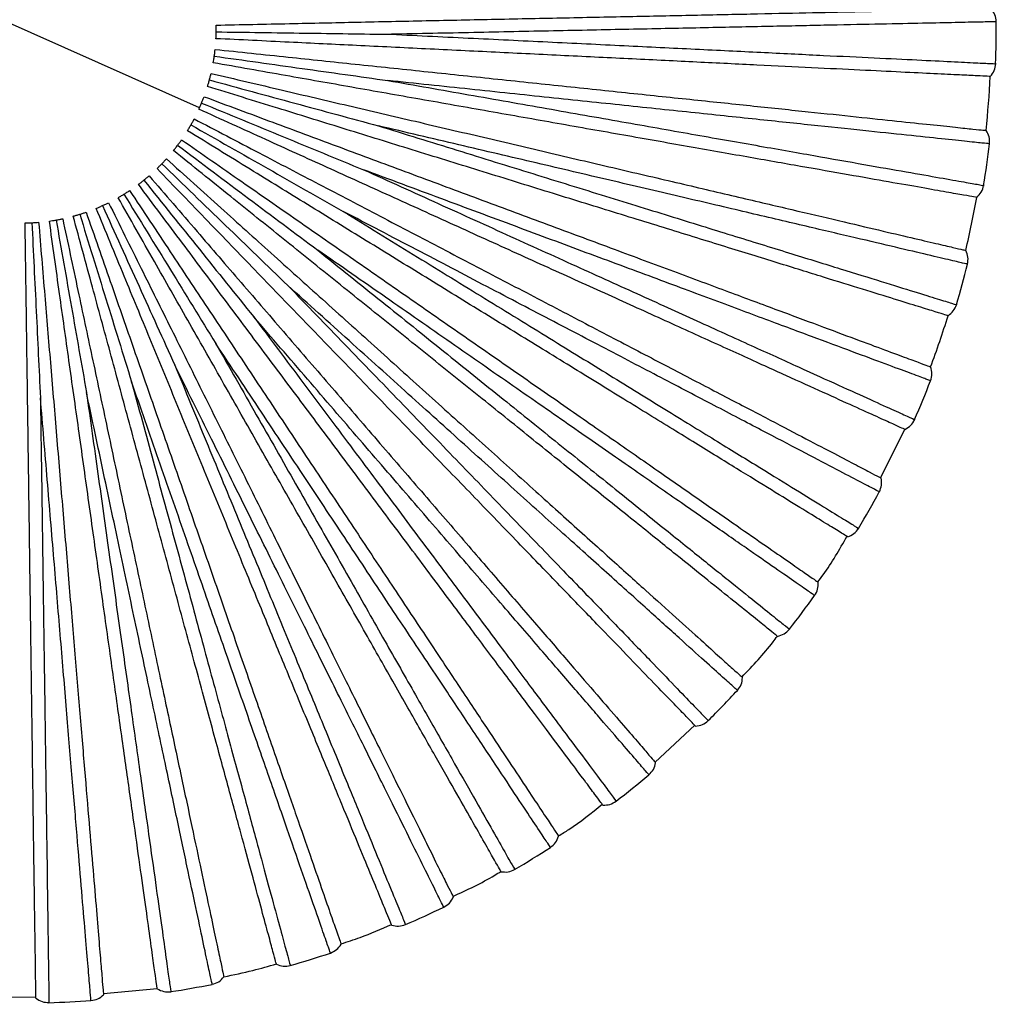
# Paper-space layout '_Superior' of a CAD drawing. Header units: millimetres. Extents: x -509 to 509, y -549 to 547.
# Tile 20 of 33: x -366 to -265, y 158 to 260. Entities that reach past the tile are written whole.
import ezdxf

# ---------------------------------------------------------------- set-up
doc = ezdxf.new("R2010")
doc.units = ezdxf.units.MM

psp = doc.layouts.new('_Superior')

# ---------------------------------------------------------------- linework, layer by layer
at = {"color": 7, "linetype": 'Continuous', "lineweight": 25}
for p, q in [((-347.84, 250.65), (-384.38, 266.92)), ((-277.56, 212.49), (-275.06, 217.48)), ((-300.81, 183.13), (-296.72, 186.94)), ((-357.75, 159.25), (-352.19, 159.78)), ((-370.29, 158.94), (-364.71, 158.9))]:
    psp.add_line(p, q, dxfattribs=at)
for radius, start, end in [(100.5, 357.964, 0.4366), (100, 354.0003, 357.1998), (100.5, 350.7638, 353.2368), (100, 346.8006, 349.9995), (100.5, 343.5635, 346.037), (100, 339.6007, 342.7994), (100.5, 336.3633, 338.8369), (100.5, 329.1631, 331.6368), (100.5, 321.963, 324.4367), (100.5, 314.7631, 317.2364), (100.5, 307.5632, 310.0362), (100.5, 300.3635, 302.836), (100.5, 293.163, 295.6366), (100.5, 285.9644, 288.4356), (100.5, 278.7644, 281.2357), (100.5, 271.5644, 274.0359)]:
    psp.add_arc((-366.11, 258.78), radius, start, end, dxfattribs=at)
for points, knots in [([(-346.11, 259.2), (-343.59, 259.25), (-338.74, 259.35), (-331.49, 259.51), (-324.36, 259.66), (-317.15, 259.81), (-309.99, 259.96), (-303.01, 260.1), (-296.34, 260.24), (-290.13, 260.37), (-284.48, 260.49), (-279.5, 260.6), (-275.27, 260.68), (-271.84, 260.76), (-269.21, 260.81), (-267.41, 260.85), (-266.32, 260.87), (-266.19, 260.87), (-266.13, 260.88)], [0, 0, 0, 0, 0.062456, 0.119828, 0.179243, 0.240502, 0.303357, 0.367511, 0.432626, 0.498331, 0.564234, 0.629934, 0.695041, 0.759182, 0.822021, 0.88326, 0.942652, 1, 1, 1, 1]), ([(-346.11, 258.5), (-346.11, 258.63), (-346.11, 258.88), (-346.11, 259.09), (-346.11, 259.2)], [0, 0, 0, 0, 0.499702, 1, 1, 1, 1]), ([(-265.61, 259.55), (-265.71, 259.54), (-265.91, 259.54), (-267.51, 259.51), (-270.05, 259.45), (-273.56, 259.38), (-277.99, 259.29), (-283.26, 259.18), (-289.32, 259.05), (-296.07, 258.91), (-303.41, 258.76), (-311.26, 258.6), (-319.48, 258.43), (-325.18, 258.31), (-328.02, 258.25)], [0, 0, 0, 0, 0.083445, 0.167006, 0.250708, 0.333669, 0.41686, 0.500454, 0.583374, 0.666709, 0.750181, 0.833089, 0.916578, 1, 1, 1, 1]), ([(-346.13, 257.8), (-346.13, 257.91), (-346.12, 258.12), (-346.11, 258.38), (-346.11, 258.5)], [0, 0, 0, 0, 0.50044, 1, 1, 1, 1]), ([(-346.11, 258.5), (-343.06, 258.46), (-337.01, 258.38), (-331, 258.29), (-328.02, 258.25)], [0, 0, 0, 0, 0.504814, 1, 1, 1, 1]), ([(-328.02, 258.25), (-325.19, 258.11), (-319.52, 257.84), (-311.31, 257.44), (-303.48, 257.06), (-296.13, 256.7), (-289.39, 256.37), (-283.34, 256.07), (-278.06, 255.82), (-273.63, 255.6), (-270.13, 255.43), (-267.56, 255.3), (-266.1, 255.23), (-265.5, 255.2), (-265.67, 255.21), (-265.67, 255.21)], [0, 0, 0, 0, 0.083093, 0.166108, 0.249783, 0.332788, 0.415895, 0.499542, 0.582487, 0.665718, 0.749281, 0.832195, 0.915582, 0.999532, 1, 1, 1, 1]), ([(-266.23, 253.9), (-266.29, 253.9), (-266.42, 253.91), (-267.51, 253.96), (-269.31, 254.05), (-271.93, 254.18), (-275.36, 254.34), (-279.58, 254.55), (-284.56, 254.79), (-290.2, 255.07), (-296.41, 255.37), (-303.07, 255.7), (-310.05, 256.04), (-317.2, 256.39), (-324.4, 256.74), (-331.52, 257.09), (-338.77, 257.44), (-343.61, 257.68), (-346.13, 257.8)], [0, 0, 0, 0, 0.057348, 0.11674, 0.177979, 0.240818, 0.304959, 0.370066, 0.435766, 0.501669, 0.567374, 0.632489, 0.696643, 0.759498, 0.820757, 0.880172, 0.937544, 1, 1, 1, 1]), ([(-346.3, 256), (-346.28, 256.12), (-346.25, 256.37), (-346.23, 256.58), (-346.22, 256.69)], [0, 0, 0, 0, 0.4997022, 1, 1, 1, 1]), ([(-346.22, 256.69), (-343.7, 256.43), (-338.89, 255.92), (-331.67, 255.16), (-324.58, 254.42), (-317.41, 253.66), (-310.29, 252.91), (-303.34, 252.18), (-296.71, 251.49), (-290.52, 250.84), (-284.91, 250.25), (-279.95, 249.73), (-275.75, 249.28), (-272.33, 248.93), (-269.72, 248.65), (-267.93, 248.46), (-266.85, 248.35), (-266.72, 248.34), (-266.65, 248.33)], [0, 0, 0, 0, 0.062456, 0.1198283, 0.1792427, 0.2405016, 0.3033566, 0.3675111, 0.4326265, 0.4983314, 0.5642338, 0.6299342, 0.6950407, 0.7591822, 0.8220206, 0.8832598, 0.9426519, 1, 1, 1, 1]), ([(-346.41, 255.31), (-346.39, 255.41), (-346.36, 255.62), (-346.32, 255.87), (-346.3, 256)], [0, 0, 0, 0, 0.50044, 1, 1, 1, 1]), ([(-267.63, 241.42), (-267.69, 241.43), (-267.82, 241.45), (-268.89, 241.64), (-270.67, 241.95), (-273.25, 242.41), (-276.63, 243), (-280.8, 243.74), (-285.7, 244.6), (-291.26, 245.58), (-297.39, 246.66), (-303.95, 247.82), (-310.83, 249.03), (-317.88, 250.28), (-324.98, 251.53), (-332.01, 252.77), (-339.15, 254.03), (-343.92, 254.87), (-346.41, 255.31)], [0, 0, 0, 0, 0.0573481, 0.1167402, 0.1779794, 0.2408178, 0.3049593, 0.3700658, 0.4357662, 0.5016686, 0.5673735, 0.6324889, 0.6966434, 0.7594984, 0.8207573, 0.8801717, 0.937544, 1, 1, 1, 1]), ([(-346.3, 256), (-343.28, 255.57), (-337.29, 254.73), (-331.34, 253.9), (-328.39, 253.48)], [0, 0, 0, 0, 0.504814, 1, 1, 1, 1]), ([(-346.81, 253.54), (-346.77, 253.66), (-346.71, 253.9), (-346.66, 254.11), (-346.63, 254.21)], [0, 0, 0, 0, 0.499702, 1, 1, 1, 1]), ([(-346.63, 254.21), (-344.18, 253.64), (-339.46, 252.53), (-332.4, 250.87), (-325.45, 249.25), (-318.43, 247.6), (-311.46, 245.96), (-304.66, 244.37), (-298.17, 242.85), (-292.12, 241.43), (-286.62, 240.14), (-281.77, 239), (-277.65, 238.03), (-274.31, 237.25), (-271.75, 236.65), (-270, 236.24), (-268.94, 235.99), (-268.81, 235.96), (-268.75, 235.95)], [0, 0, 0, 0, 0.062456, 0.1198283, 0.1792427, 0.2405016, 0.3033566, 0.3675111, 0.4326265, 0.4983314, 0.5642338, 0.6299342, 0.6950407, 0.7591822, 0.8220206, 0.8832598, 0.9426519, 1, 1, 1, 1]), ([(-347, 252.87), (-346.97, 252.97), (-346.91, 253.17), (-346.84, 253.42), (-346.81, 253.54)], [0, 0, 0, 0, 0.50044, 1, 1, 1, 1]), ([(-346.81, 253.54), (-343.86, 252.74), (-338.03, 251.15), (-332.23, 249.58), (-329.35, 248.8)], [0, 0, 0, 0, 0.504814, 1, 1, 1, 1]), ([(-328.39, 253.48), (-325.6, 252.99), (-320.01, 252.01), (-311.91, 250.58), (-304.19, 249.22), (-296.95, 247.94), (-290.3, 246.77), (-284.33, 245.72), (-279.13, 244.8), (-274.76, 244.03), (-271.31, 243.43), (-268.77, 242.98), (-267.34, 242.73), (-266.74, 242.62), (-266.91, 242.65), (-266.91, 242.65)], [0, 0, 0, 0, 0.0830931, 0.1661075, 0.249783, 0.3327881, 0.4158953, 0.4995418, 0.5824873, 0.6657176, 0.7492813, 0.8321946, 0.9155823, 0.9995321, 1, 1, 1, 1]), ([(-266.31, 246.95), (-266.41, 246.96), (-266.6, 246.98), (-268.2, 247.14), (-270.72, 247.41), (-274.22, 247.78), (-278.62, 248.24), (-283.87, 248.79), (-289.89, 249.43), (-296.6, 250.13), (-303.91, 250.9), (-311.71, 251.72), (-319.89, 252.58), (-325.56, 253.18), (-328.39, 253.48)], [0, 0, 0, 0, 0.0834447, 0.1670064, 0.2507083, 0.3336692, 0.4168604, 0.5004543, 0.5833742, 0.6667087, 0.7501813, 0.8330888, 0.9165781, 1, 1, 1, 1]), ([(-270.58, 229.21), (-270.64, 229.23), (-270.77, 229.27), (-271.8, 229.59), (-273.53, 230.12), (-276.03, 230.9), (-279.31, 231.91), (-283.35, 233.16), (-288.11, 234.64), (-293.51, 236.31), (-299.45, 238.15), (-305.82, 240.12), (-312.49, 242.18), (-319.33, 244.3), (-326.22, 246.43), (-333.03, 248.54), (-339.96, 250.69), (-344.59, 252.12), (-347, 252.87)], [0, 0, 0, 0, 0.057348, 0.11674, 0.177979, 0.240818, 0.304959, 0.370066, 0.435766, 0.501669, 0.567374, 0.632489, 0.696643, 0.759498, 0.820757, 0.880172, 0.937544, 1, 1, 1, 1]), ([(-347.89, 250.52), (-347.85, 250.62), (-347.76, 250.81), (-347.66, 251.04), (-347.62, 251.16)], [0, 0, 0, 0, 0.50044, 1, 1, 1, 1]), ([(-347.62, 251.16), (-347.57, 251.28), (-347.47, 251.51), (-347.4, 251.71), (-347.36, 251.81)], [0, 0, 0, 0, 0.499702, 1, 1, 1, 1]), ([(-347.62, 251.16), (-344.79, 250), (-339.21, 247.69), (-333.65, 245.4), (-330.89, 244.27)], [0, 0, 0, 0, 0.504814, 1, 1, 1, 1]), ([(-347.36, 251.81), (-344.99, 250.93), (-340.45, 249.24), (-333.65, 246.71), (-326.97, 244.23), (-320.21, 241.71), (-313.5, 239.22), (-306.95, 236.78), (-300.7, 234.46), (-294.87, 232.29), (-289.58, 230.32), (-284.91, 228.59), (-280.95, 227.11), (-277.73, 225.91), (-275.27, 225), (-273.58, 224.37), (-272.56, 223.99), (-272.44, 223.95), (-272.38, 223.92)], [0, 0, 0, 0, 0.062456, 0.1198283, 0.1792427, 0.2405016, 0.3033566, 0.3675111, 0.4326265, 0.4983314, 0.5642338, 0.6299342, 0.6950407, 0.7591822, 0.8220206, 0.8832598, 0.9426519, 1, 1, 1, 1]), ([(-275.04, 217.47), (-275.1, 217.5), (-275.22, 217.55), (-276.21, 218), (-277.85, 218.75), (-280.24, 219.83), (-283.36, 221.25), (-287.22, 222.99), (-291.75, 225.05), (-296.9, 227.39), (-302.56, 229.96), (-308.63, 232.71), (-314.99, 235.59), (-321.51, 238.55), (-328.08, 241.53), (-334.58, 244.48), (-341.18, 247.47), (-345.59, 249.48), (-347.89, 250.52)], [0, 0, 0, 0, 0.0573481, 0.1167402, 0.1779794, 0.2408178, 0.3049593, 0.3700658, 0.4357662, 0.5016686, 0.5673735, 0.6324889, 0.6966434, 0.7594984, 0.8207573, 0.8801717, 0.937544, 1, 1, 1, 1]), ([(-348.72, 248.9), (-348.65, 249.01), (-348.53, 249.23), (-348.43, 249.42), (-348.38, 249.52)], [0, 0, 0, 0, 0.4997022, 1, 1, 1, 1]), ([(-348.38, 249.52), (-346.14, 248.35), (-341.85, 246.1), (-335.42, 242.74), (-329.1, 239.43), (-322.71, 236.09), (-316.37, 232.78), (-310.18, 229.54), (-304.27, 226.45), (-298.76, 223.57), (-293.75, 220.95), (-289.34, 218.65), (-285.59, 216.69), (-282.55, 215.1), (-280.22, 213.88), (-278.62, 213.05), (-277.66, 212.54), (-277.54, 212.48), (-277.49, 212.45)], [0, 0, 0, 0, 0.062456, 0.1198283, 0.1792427, 0.2405016, 0.3033566, 0.3675111, 0.4326265, 0.4983314, 0.5642338, 0.6299342, 0.6950407, 0.7591822, 0.8220206, 0.8832598, 0.9426519, 1, 1, 1, 1]), ([(-349.07, 248.3), (-349.02, 248.39), (-348.91, 248.57), (-348.78, 248.79), (-348.72, 248.9)], [0, 0, 0, 0, 0.50044, 1, 1, 1, 1]), ([(-280.93, 206.38), (-280.99, 206.42), (-281.1, 206.49), (-282.03, 207.05), (-283.56, 208), (-285.8, 209.37), (-288.72, 211.17), (-292.32, 213.39), (-296.56, 216), (-301.38, 218.96), (-306.67, 222.22), (-312.35, 225.71), (-318.3, 229.37), (-324.4, 233.12), (-330.54, 236.9), (-336.62, 240.64), (-342.79, 244.44), (-346.92, 246.98), (-349.07, 248.3)], [0, 0, 0, 0, 0.057348, 0.11674, 0.177979, 0.240818, 0.304959, 0.370066, 0.435766, 0.501669, 0.567374, 0.632489, 0.696643, 0.759498, 0.820757, 0.880172, 0.937544, 1, 1, 1, 1]), ([(-348.72, 248.9), (-346.06, 247.4), (-340.81, 244.41), (-335.58, 241.44), (-332.99, 239.97)], [0, 0, 0, 0, 0.504814, 1, 1, 1, 1]), ([(-329.35, 248.8), (-326.64, 247.96), (-321.22, 246.28), (-313.37, 243.85), (-305.87, 241.53), (-298.85, 239.36), (-292.4, 237.36), (-286.61, 235.57), (-281.56, 234.01), (-277.33, 232.7), (-273.98, 231.67), (-271.52, 230.9), (-270.13, 230.47), (-269.55, 230.29), (-269.72, 230.35), (-269.72, 230.35)], [0, 0, 0, 0, 0.083093, 0.166108, 0.249783, 0.332788, 0.415895, 0.499542, 0.582487, 0.665718, 0.749281, 0.832195, 0.915582, 0.999532, 1, 1, 1, 1]), ([(-268.58, 234.53), (-268.67, 234.55), (-268.87, 234.6), (-270.43, 234.96), (-272.9, 235.54), (-276.32, 236.35), (-280.63, 237.36), (-285.77, 238.56), (-291.66, 239.95), (-298.23, 241.49), (-305.39, 243.17), (-313.03, 244.96), (-321.03, 246.84), (-326.58, 248.14), (-329.35, 248.8)], [0, 0, 0, 0, 0.083445, 0.167006, 0.250708, 0.333669, 0.41686, 0.500454, 0.583374, 0.666709, 0.750181, 0.833089, 0.916578, 1, 1, 1, 1]), ([(-350.09, 246.8), (-350.02, 246.9), (-349.87, 247.11), (-349.74, 247.28), (-349.68, 247.37)], [0, 0, 0, 0, 0.499702, 1, 1, 1, 1]), ([(-349.68, 247.37), (-347.61, 245.93), (-343.63, 243.16), (-337.68, 239.02), (-331.82, 234.95), (-325.9, 230.83), (-320.02, 226.75), (-314.28, 222.76), (-308.81, 218.96), (-303.7, 215.41), (-299.06, 212.18), (-294.97, 209.34), (-291.5, 206.93), (-288.68, 204.97), (-286.53, 203.47), (-285.04, 202.44), (-284.15, 201.82), (-284.04, 201.75), (-283.99, 201.71)], [0, 0, 0, 0, 0.062456, 0.119828, 0.179243, 0.240502, 0.303357, 0.367511, 0.432626, 0.498331, 0.564234, 0.629934, 0.695041, 0.759182, 0.822021, 0.88326, 0.942652, 1, 1, 1, 1]), ([(-350.52, 246.25), (-350.45, 246.33), (-350.32, 246.5), (-350.17, 246.7), (-350.09, 246.8)], [0, 0, 0, 0, 0.50044, 1, 1, 1, 1]), ([(-288.17, 196.12), (-288.22, 196.16), (-288.33, 196.24), (-289.17, 196.92), (-290.58, 198.05), (-292.62, 199.7), (-295.3, 201.85), (-298.59, 204.5), (-302.47, 207.62), (-306.88, 211.16), (-311.73, 215.06), (-316.92, 219.24), (-322.36, 223.61), (-327.94, 228.1), (-333.56, 232.61), (-339.12, 237.09), (-344.77, 241.63), (-348.55, 244.67), (-350.52, 246.25)], [0, 0, 0, 0, 0.0573481, 0.1167402, 0.1779794, 0.2408178, 0.3049593, 0.3700658, 0.4357662, 0.5016686, 0.5673735, 0.6324889, 0.6966434, 0.7594984, 0.8207573, 0.8801717, 0.937544, 1, 1, 1, 1]), ([(-350.09, 246.8), (-347.65, 244.97), (-342.81, 241.35), (-337.99, 237.75), (-335.61, 235.97)], [0, 0, 0, 0, 0.504814, 1, 1, 1, 1]), ([(-352.21, 244.39), (-352.14, 244.47), (-351.99, 244.62), (-351.81, 244.8), (-351.72, 244.89)], [0, 0, 0, 0, 0.50044, 1, 1, 1, 1]), ([(-351.72, 244.89), (-351.63, 244.98), (-351.46, 245.16), (-351.32, 245.32), (-351.24, 245.4)], [0, 0, 0, 0, 0.499702, 1, 1, 1, 1]), ([(-351.72, 244.89), (-349.53, 242.77), (-345.18, 238.57), (-340.85, 234.39), (-338.71, 232.32)], [0, 0, 0, 0, 0.504814, 1, 1, 1, 1]), ([(-351.24, 245.4), (-349.37, 243.71), (-345.77, 240.47), (-340.38, 235.61), (-335.07, 230.84), (-329.72, 226.02), (-324.4, 221.22), (-319.21, 216.55), (-314.25, 212.09), (-309.63, 207.93), (-305.43, 204.15), (-301.73, 200.82), (-298.59, 197.99), (-296.03, 195.69), (-294.09, 193.93), (-292.75, 192.73), (-291.94, 192), (-291.84, 191.91), (-291.79, 191.87)], [0, 0, 0, 0, 0.062456, 0.119828, 0.179243, 0.240502, 0.303357, 0.367511, 0.432626, 0.498331, 0.564234, 0.629934, 0.695041, 0.759182, 0.822021, 0.88326, 0.942652, 1, 1, 1, 1]), ([(-296.64, 186.85), (-296.69, 186.89), (-296.78, 186.99), (-297.53, 187.77), (-298.78, 189.07), (-300.61, 190.95), (-302.99, 193.42), (-305.93, 196.47), (-309.39, 200.05), (-313.31, 204.11), (-317.63, 208.59), (-322.27, 213.38), (-327.12, 218.41), (-332.09, 223.56), (-337.1, 228.74), (-342.05, 233.87), (-347.09, 239.09), (-350.46, 242.58), (-352.21, 244.39)], [0, 0, 0, 0, 0.057348, 0.11674, 0.177979, 0.240818, 0.304959, 0.370066, 0.435766, 0.501669, 0.567374, 0.632489, 0.696643, 0.759498, 0.820757, 0.880172, 0.937544, 1, 1, 1, 1]), ([(-330.89, 244.27), (-328.31, 243.1), (-323.14, 240.76), (-315.65, 237.36), (-308.51, 234.12), (-301.81, 231.09), (-295.66, 228.3), (-290.15, 225.79), (-285.33, 223.61), (-281.3, 221.78), (-278.1, 220.33), (-275.76, 219.27), (-274.43, 218.67), (-273.88, 218.42), (-274.04, 218.49), (-274.04, 218.49)], [0, 0, 0, 0, 0.083093, 0.166108, 0.249783, 0.332788, 0.415895, 0.499542, 0.582487, 0.665718, 0.749281, 0.832195, 0.915582, 0.999532, 1, 1, 1, 1]), ([(-272.39, 222.5), (-272.48, 222.53), (-272.66, 222.6), (-274.17, 223.16), (-276.55, 224.04), (-279.84, 225.27), (-283.99, 226.81), (-288.93, 228.65), (-294.61, 230.77), (-300.94, 233.12), (-307.82, 235.68), (-315.18, 238.42), (-322.88, 241.28), (-328.22, 243.27), (-330.89, 244.27)], [0, 0, 0, 0, 0.083445, 0.167006, 0.250708, 0.333669, 0.41686, 0.500454, 0.583374, 0.666709, 0.750181, 0.833089, 0.916578, 1, 1, 1, 1]), ([(-354.13, 242.77), (-354.04, 242.83), (-353.87, 242.96), (-353.67, 243.12), (-353.57, 243.19)], [0, 0, 0, 0, 0.50044, 1, 1, 1, 1]), ([(-353.57, 243.19), (-353.48, 243.27), (-353.28, 243.43), (-353.12, 243.57), (-353.04, 243.64)], [0, 0, 0, 0, 0.499702, 1, 1, 1, 1]), ([(-353.57, 243.19), (-351.66, 240.82), (-347.88, 236.11), (-344.11, 231.42), (-342.24, 229.1)], [0, 0, 0, 0, 0.504814, 1, 1, 1, 1]), ([(-353.04, 243.64), (-351.39, 241.73), (-348.22, 238.06), (-343.48, 232.57), (-338.82, 227.17), (-334.11, 221.71), (-329.43, 216.29), (-324.87, 211.01), (-320.51, 205.96), (-316.45, 201.25), (-312.76, 196.97), (-309.5, 193.2), (-306.74, 190), (-304.49, 187.4), (-302.78, 185.42), (-301.6, 184.05), (-300.89, 183.23), (-300.81, 183.13), (-300.76, 183.08)], [0, 0, 0, 0, 0.062456, 0.119828, 0.179243, 0.240502, 0.303357, 0.367511, 0.432626, 0.498331, 0.564234, 0.629934, 0.695041, 0.759182, 0.822021, 0.88326, 0.942652, 1, 1, 1, 1]), ([(-355.63, 241.75), (-355.52, 241.81), (-355.3, 241.95), (-355.13, 242.06), (-355.04, 242.12)], [0, 0, 0, 0, 0.499702, 1, 1, 1, 1]), ([(-355.04, 242.12), (-353.64, 240.02), (-350.96, 235.98), (-346.95, 229.94), (-343, 224), (-339.01, 218), (-335.05, 212.03), (-331.18, 206.21), (-327.49, 200.66), (-324.05, 195.48), (-320.92, 190.77), (-318.17, 186.63), (-315.83, 183.1), (-313.93, 180.24), (-312.48, 178.06), (-311.48, 176.56), (-310.88, 175.65), (-310.8, 175.54), (-310.77, 175.49)], [0, 0, 0, 0, 0.062456, 0.119828, 0.179243, 0.240502, 0.303357, 0.367511, 0.432626, 0.498331, 0.564234, 0.629934, 0.695041, 0.759182, 0.822021, 0.88326, 0.942652, 1, 1, 1, 1]), ([(-306.2, 178.71), (-306.24, 178.76), (-306.32, 178.86), (-306.97, 179.74), (-308.05, 181.18), (-309.62, 183.28), (-311.68, 186.03), (-314.21, 189.42), (-317.2, 193.4), (-320.58, 197.93), (-324.31, 202.91), (-328.3, 208.25), (-332.48, 213.84), (-336.77, 219.57), (-341.09, 225.34), (-345.37, 231.06), (-349.71, 236.86), (-352.61, 240.74), (-354.13, 242.77)], [0, 0, 0, 0, 0.057348, 0.11674, 0.177979, 0.240818, 0.304959, 0.370066, 0.435766, 0.501669, 0.567374, 0.632489, 0.696643, 0.759498, 0.820757, 0.880172, 0.937544, 1, 1, 1, 1]), ([(-357.84, 240.57), (-357.73, 240.62), (-357.5, 240.73), (-357.31, 240.82), (-357.21, 240.87)], [0, 0, 0, 0, 0.499702, 1, 1, 1, 1]), ([(-357.21, 240.87), (-356.09, 238.6), (-353.94, 234.26), (-350.71, 227.77), (-347.54, 221.38), (-344.33, 214.92), (-341.15, 208.51), (-338.05, 202.25), (-335.08, 196.28), (-332.32, 190.71), (-329.8, 185.65), (-327.59, 181.19), (-325.71, 177.4), (-324.18, 174.32), (-323.02, 171.97), (-322.21, 170.36), (-321.73, 169.39), (-321.67, 169.27), (-321.64, 169.21)], [0, 0, 0, 0, 0.062456, 0.119828, 0.179243, 0.240502, 0.303357, 0.367511, 0.432626, 0.498331, 0.564234, 0.629934, 0.695041, 0.759182, 0.822021, 0.88326, 0.942652, 1, 1, 1, 1]), ([(-356.23, 241.39), (-356.14, 241.44), (-355.95, 241.55), (-355.73, 241.68), (-355.63, 241.75)], [0, 0, 0, 0, 0.50044, 1, 1, 1, 1]), ([(-316.71, 171.83), (-316.74, 171.89), (-316.81, 172), (-317.35, 172.95), (-318.24, 174.52), (-319.53, 176.8), (-321.23, 179.78), (-323.32, 183.46), (-325.78, 187.79), (-328.57, 192.7), (-331.64, 198.11), (-334.93, 203.91), (-338.38, 209.98), (-341.92, 216.2), (-345.48, 222.47), (-349, 228.68), (-352.59, 234.98), (-354.98, 239.2), (-356.23, 241.39)], [0, 0, 0, 0, 0.057348, 0.11674, 0.177979, 0.240818, 0.304959, 0.370066, 0.435766, 0.501669, 0.567374, 0.632489, 0.696643, 0.759498, 0.820757, 0.880172, 0.937544, 1, 1, 1, 1]), ([(-355.63, 241.75), (-354.03, 239.15), (-350.86, 234), (-347.71, 228.88), (-346.15, 226.34)], [0, 0, 0, 0, 0.504814, 1, 1, 1, 1]), ([(-360.19, 239.68), (-360.07, 239.71), (-359.83, 239.79), (-359.63, 239.86), (-359.53, 239.89)], [0, 0, 0, 0, 0.499702, 1, 1, 1, 1]), ([(-359.53, 239.89), (-358.7, 237.51), (-357.1, 232.93), (-354.72, 226.08), (-352.37, 219.35), (-350, 212.54), (-347.65, 205.77), (-345.35, 199.18), (-343.16, 192.88), (-341.11, 187.01), (-339.26, 181.67), (-337.62, 176.97), (-336.23, 172.98), (-335.1, 169.73), (-334.24, 167.26), (-333.64, 165.55), (-333.28, 164.53), (-333.24, 164.4), (-333.22, 164.34)], [0, 0, 0, 0, 0.062456, 0.119828, 0.179243, 0.240502, 0.303357, 0.367511, 0.432626, 0.498331, 0.564234, 0.629934, 0.695041, 0.759182, 0.822021, 0.88326, 0.942652, 1, 1, 1, 1]), ([(-358.49, 240.29), (-358.39, 240.33), (-358.19, 240.41), (-357.96, 240.52), (-357.84, 240.57)], [0, 0, 0, 0, 0.50044, 1, 1, 1, 1]), ([(-328, 166.33), (-328.02, 166.39), (-328.07, 166.51), (-328.49, 167.51), (-329.18, 169.18), (-330.18, 171.6), (-331.48, 174.78), (-333.1, 178.69), (-334.99, 183.29), (-337.15, 188.52), (-339.52, 194.27), (-342.06, 200.43), (-344.72, 206.89), (-347.45, 213.51), (-350.19, 220.17), (-352.91, 226.77), (-355.68, 233.47), (-357.52, 237.96), (-358.49, 240.29)], [0, 0, 0, 0, 0.0573481, 0.1167402, 0.1779794, 0.2408178, 0.3049593, 0.3700658, 0.4357662, 0.5016686, 0.5673735, 0.6324889, 0.6966434, 0.7594984, 0.8207573, 0.8801717, 0.937544, 1, 1, 1, 1]), ([(-357.84, 240.57), (-356.58, 237.79), (-354.09, 232.29), (-351.6, 226.81), (-350.37, 224.1)], [0, 0, 0, 0, 0.504814, 1, 1, 1, 1]), ([(-332.99, 239.97), (-330.57, 238.48), (-325.74, 235.51), (-318.74, 231.21), (-312.05, 227.1), (-305.79, 223.25), (-300.04, 219.71), (-294.88, 216.53), (-290.38, 213.77), (-286.6, 211.44), (-283.62, 209.61), (-281.42, 208.25), (-280.18, 207.49), (-279.67, 207.18), (-279.82, 207.27), (-279.82, 207.27)], [0, 0, 0, 0, 0.083093, 0.166108, 0.249783, 0.332788, 0.415895, 0.499542, 0.582487, 0.665718, 0.749281, 0.832195, 0.915582, 0.999532, 1, 1, 1, 1]), ([(-277.67, 211.04), (-277.76, 211.08), (-277.94, 211.17), (-279.36, 211.92), (-281.61, 213.09), (-284.72, 214.72), (-288.64, 216.77), (-293.32, 219.22), (-298.69, 222.03), (-304.67, 225.15), (-311.18, 228.56), (-318.13, 232.19), (-325.42, 236.01), (-330.47, 238.65), (-332.99, 239.97)], [0, 0, 0, 0, 0.083445, 0.167006, 0.250708, 0.333669, 0.41686, 0.500454, 0.583374, 0.666709, 0.750181, 0.833089, 0.916578, 1, 1, 1, 1]), ([(-365.83, 238.78), (-365.72, 238.78), (-365.51, 238.79), (-365.26, 238.8), (-365.13, 238.81)], [0, 0, 0, 0, 0.50044, 1, 1, 1, 1]), ([(-364.71, 158.79), (-364.71, 158.86), (-364.71, 158.99), (-364.73, 160.07), (-364.75, 161.88), (-364.79, 164.5), (-364.84, 167.93), (-364.9, 172.16), (-364.97, 177.14), (-365.05, 182.79), (-365.13, 189.01), (-365.23, 195.68), (-365.32, 202.66), (-365.42, 209.82), (-365.52, 217.03), (-365.62, 224.16), (-365.72, 231.41), (-365.79, 236.26), (-365.83, 238.78)], [0, 0, 0, 0, 0.0573481, 0.1167402, 0.1779794, 0.2408178, 0.3049593, 0.3700658, 0.4357662, 0.5016686, 0.5673735, 0.6324889, 0.6966434, 0.7594984, 0.8207573, 0.8801717, 0.937544, 1, 1, 1, 1]), ([(-365.13, 238.81), (-365, 238.81), (-364.75, 238.83), (-364.54, 238.84), (-364.43, 238.85)], [0, 0, 0, 0, 0.499702, 1, 1, 1, 1]), ([(-365.13, 238.81), (-364.98, 235.76), (-364.68, 229.72), (-364.39, 223.71), (-364.25, 220.74)], [0, 0, 0, 0, 0.504814, 1, 1, 1, 1]), ([(-364.43, 238.85), (-364.22, 236.33), (-363.82, 231.51), (-363.21, 224.28), (-362.61, 217.17), (-362.01, 209.99), (-361.41, 202.85), (-360.83, 195.89), (-360.27, 189.25), (-359.75, 183.05), (-359.27, 177.42), (-358.86, 172.46), (-358.5, 168.24), (-358.22, 164.82), (-358, 162.21), (-357.85, 160.41), (-357.76, 159.33), (-357.74, 159.2), (-357.74, 159.13)], [0, 0, 0, 0, 0.062456, 0.1198283, 0.1792427, 0.2405016, 0.3033566, 0.3675111, 0.4326265, 0.4983314, 0.5642338, 0.6299342, 0.6950407, 0.7591822, 0.8220206, 0.8832598, 0.9426519, 1, 1, 1, 1]), ([(-363.32, 238.98), (-363.22, 238.99), (-363.01, 239.02), (-362.76, 239.06), (-362.63, 239.08)], [0, 0, 0, 0, 0.50044, 1, 1, 1, 1]), ([(-352.19, 159.75), (-352.2, 159.82), (-352.22, 159.95), (-352.37, 161.02), (-352.62, 162.81), (-352.98, 165.41), (-353.46, 168.81), (-354.05, 173), (-354.74, 177.93), (-355.53, 183.52), (-356.4, 189.68), (-357.32, 196.28), (-358.3, 203.2), (-359.29, 210.29), (-360.29, 217.43), (-361.29, 224.49), (-362.3, 231.68), (-362.97, 236.47), (-363.32, 238.98)], [0, 0, 0, 0, 0.0573481, 0.1167402, 0.1779794, 0.2408178, 0.3049593, 0.3700658, 0.4357662, 0.5016686, 0.5673735, 0.6324889, 0.6966434, 0.7594984, 0.8207573, 0.8801717, 0.937544, 1, 1, 1, 1]), ([(-362.63, 239.08), (-362.51, 239.11), (-362.26, 239.15), (-362.05, 239.2), (-361.95, 239.22)], [0, 0, 0, 0, 0.499702, 1, 1, 1, 1]), ([(-362.63, 239.08), (-362.1, 236.08), (-361.05, 230.13), (-360.01, 224.21), (-359.49, 221.27)], [0, 0, 0, 0, 0.504814, 1, 1, 1, 1]), ([(-361.95, 239.22), (-361.42, 236.75), (-360.42, 232.01), (-358.91, 224.91), (-357.42, 217.93), (-355.93, 210.88), (-354.44, 203.88), (-352.99, 197.05), (-351.6, 190.53), (-350.31, 184.44), (-349.13, 178.92), (-348.1, 174.05), (-347.22, 169.91), (-346.5, 166.55), (-345.96, 163.99), (-345.58, 162.22), (-345.36, 161.16), (-345.33, 161.03), (-345.32, 160.97)], [0, 0, 0, 0, 0.062456, 0.119828, 0.179243, 0.240502, 0.303357, 0.367511, 0.432626, 0.498331, 0.564234, 0.629934, 0.695041, 0.759182, 0.822021, 0.88326, 0.942652, 1, 1, 1, 1]), ([(-360.86, 239.48), (-360.76, 239.51), (-360.56, 239.57), (-360.31, 239.64), (-360.19, 239.68)], [0, 0, 0, 0, 0.50044, 1, 1, 1, 1]), ([(-339.89, 162.28), (-339.9, 162.34), (-339.94, 162.47), (-340.22, 163.52), (-340.7, 165.26), (-341.38, 167.79), (-342.28, 171.1), (-343.39, 175.18), (-344.7, 179.99), (-346.18, 185.44), (-347.81, 191.44), (-349.56, 197.88), (-351.39, 204.62), (-353.27, 211.53), (-355.16, 218.48), (-357.03, 225.37), (-358.93, 232.37), (-360.2, 237.04), (-360.86, 239.48)], [0, 0, 0, 0, 0.057348, 0.11674, 0.177979, 0.240818, 0.304959, 0.370066, 0.435766, 0.501669, 0.567374, 0.632489, 0.696643, 0.759498, 0.820757, 0.880172, 0.937544, 1, 1, 1, 1]), ([(-360.19, 239.68), (-359.29, 236.76), (-357.5, 230.99), (-355.72, 225.24), (-354.84, 222.4)], [0, 0, 0, 0, 0.504814, 1, 1, 1, 1]), ([(-335.61, 235.97), (-333.4, 234.19), (-328.98, 230.64), (-322.57, 225.49), (-316.45, 220.57), (-310.72, 215.97), (-305.46, 211.74), (-300.74, 207.94), (-296.62, 204.63), (-293.16, 201.85), (-290.43, 199.65), (-288.42, 198.04), (-287.29, 197.13), (-286.82, 196.75), (-286.95, 196.86), (-286.95, 196.86)], [0, 0, 0, 0, 0.083093, 0.166108, 0.249783, 0.332788, 0.415895, 0.499542, 0.582487, 0.665718, 0.749281, 0.832195, 0.915582, 0.999532, 1, 1, 1, 1]), ([(-284.36, 200.33), (-284.44, 200.39), (-284.6, 200.5), (-285.92, 201.42), (-288, 202.86), (-290.89, 204.87), (-294.52, 207.39), (-298.85, 210.41), (-303.83, 213.87), (-309.37, 217.72), (-315.4, 221.91), (-321.84, 226.39), (-328.59, 231.09), (-333.27, 234.34), (-335.61, 235.97)], [0, 0, 0, 0, 0.083445, 0.167006, 0.250708, 0.333669, 0.41686, 0.500454, 0.583374, 0.666709, 0.750181, 0.833089, 0.916578, 1, 1, 1, 1]), ([(-338.71, 232.32), (-336.74, 230.28), (-332.8, 226.2), (-327.08, 220.29), (-321.63, 214.65), (-316.53, 209.36), (-311.83, 204.5), (-307.62, 200.15), (-303.95, 196.35), (-300.87, 193.16), (-298.44, 190.64), (-296.65, 188.78), (-295.64, 187.74), (-295.22, 187.3), (-295.34, 187.43), (-295.34, 187.43)], [0, 0, 0, 0, 0.083093, 0.166108, 0.249783, 0.332788, 0.415895, 0.499542, 0.582487, 0.665718, 0.749281, 0.832195, 0.915582, 0.999532, 1, 1, 1, 1]), ([(-292.33, 190.55), (-292.4, 190.61), (-292.54, 190.74), (-293.74, 191.82), (-295.62, 193.51), (-298.24, 195.87), (-301.52, 198.83), (-305.44, 202.36), (-309.95, 206.41), (-314.96, 210.93), (-320.42, 215.85), (-326.25, 221.1), (-332.36, 226.6), (-336.59, 230.42), (-338.71, 232.32)], [0, 0, 0, 0, 0.083445, 0.167006, 0.250708, 0.333669, 0.41686, 0.500454, 0.583374, 0.666709, 0.750181, 0.833089, 0.916578, 1, 1, 1, 1]), ([(-342.24, 229.1), (-340.54, 226.83), (-337.14, 222.29), (-332.21, 215.7), (-327.51, 209.42), (-323.11, 203.54), (-319.06, 198.13), (-315.43, 193.28), (-312.27, 189.05), (-309.61, 185.5), (-307.51, 182.69), (-305.97, 180.63), (-305.1, 179.46), (-304.73, 178.98), (-304.84, 179.12), (-304.84, 179.12)], [0, 0, 0, 0, 0.083093, 0.166108, 0.249783, 0.332788, 0.415895, 0.499542, 0.582487, 0.665718, 0.749281, 0.832195, 0.915582, 0.999532, 1, 1, 1, 1]), ([(-301.46, 181.84), (-301.52, 181.91), (-301.65, 182.06), (-302.7, 183.28), (-304.36, 185.2), (-306.66, 187.86), (-309.55, 191.21), (-312.99, 195.2), (-316.95, 199.79), (-321.36, 204.9), (-326.16, 210.46), (-331.29, 216.4), (-336.66, 222.63), (-340.38, 226.94), (-342.24, 229.1)], [0, 0, 0, 0, 0.0834447, 0.1670064, 0.2507083, 0.3336692, 0.4168604, 0.5004543, 0.5833742, 0.6667087, 0.7501813, 0.8330888, 0.9165781, 1, 1, 1, 1]), ([(-346.15, 226.34), (-344.75, 223.88), (-341.94, 218.94), (-337.88, 211.8), (-334, 204.98), (-330.37, 198.58), (-327.04, 192.71), (-324.04, 187.44), (-321.43, 182.85), (-319.24, 179), (-317.51, 175.95), (-316.24, 173.71), (-315.52, 172.44), (-315.22, 171.92), (-315.31, 172.07), (-315.31, 172.07)], [0, 0, 0, 0, 0.083093, 0.166108, 0.249783, 0.332788, 0.415895, 0.499542, 0.582487, 0.665718, 0.749281, 0.832195, 0.915582, 0.999532, 1, 1, 1, 1]), ([(-311.61, 174.34), (-311.67, 174.42), (-311.78, 174.59), (-312.67, 175.93), (-314.07, 178.04), (-316.01, 180.97), (-318.46, 184.65), (-321.38, 189.05), (-324.73, 194.09), (-328.47, 199.71), (-332.53, 205.83), (-336.87, 212.37), (-341.42, 219.22), (-344.57, 223.97), (-346.15, 226.34)], [0, 0, 0, 0, 0.083445, 0.167006, 0.250708, 0.333669, 0.41686, 0.500454, 0.583374, 0.666709, 0.750181, 0.833089, 0.916578, 1, 1, 1, 1]), ([(-350.37, 224.1), (-349.29, 221.47), (-347.13, 216.23), (-343.99, 208.63), (-341, 201.38), (-338.2, 194.58), (-335.62, 188.34), (-333.32, 182.74), (-331.3, 177.85), (-329.61, 173.75), (-328.28, 170.51), (-327.29, 168.13), (-326.74, 166.78), (-326.51, 166.22), (-326.57, 166.38), (-326.58, 166.39)], [0, 0, 0, 0, 0.083093, 0.166108, 0.249783, 0.332788, 0.415895, 0.499542, 0.582487, 0.665718, 0.749281, 0.832195, 0.915582, 0.999532, 1, 1, 1, 1]), ([(-322.63, 168.18), (-322.67, 168.27), (-322.76, 168.44), (-323.47, 169.88), (-324.6, 172.15), (-326.16, 175.3), (-328.13, 179.26), (-330.47, 183.99), (-333.17, 189.42), (-336.17, 195.46), (-339.43, 202.04), (-342.92, 209.07), (-346.57, 216.44), (-349.11, 221.54), (-350.37, 224.1)], [0, 0, 0, 0, 0.083445, 0.167006, 0.250708, 0.333669, 0.41686, 0.500454, 0.583374, 0.666709, 0.750181, 0.833089, 0.916578, 1, 1, 1, 1]), ([(-354.84, 222.4), (-354.1, 219.66), (-352.61, 214.19), (-350.45, 206.25), (-348.39, 198.68), (-346.47, 191.59), (-344.69, 185.07), (-343.1, 179.23), (-341.72, 174.13), (-340.56, 169.85), (-339.64, 166.47), (-338.96, 163.98), (-338.58, 162.57), (-338.42, 161.99), (-338.47, 162.16), (-338.47, 162.16)], [0, 0, 0, 0, 0.083093, 0.166108, 0.249783, 0.332788, 0.415895, 0.499542, 0.582487, 0.665718, 0.749281, 0.832195, 0.915582, 0.999532, 1, 1, 1, 1]), ([(-334.32, 163.44), (-334.36, 163.53), (-334.42, 163.72), (-334.95, 165.24), (-335.78, 167.63), (-336.94, 170.95), (-338.39, 175.13), (-340.13, 180.11), (-342.12, 185.84), (-344.34, 192.21), (-346.75, 199.15), (-349.33, 206.56), (-352.04, 214.32), (-353.91, 219.71), (-354.84, 222.4)], [0, 0, 0, 0, 0.083445, 0.167006, 0.250708, 0.333669, 0.41686, 0.500454, 0.583374, 0.666709, 0.750181, 0.833089, 0.916578, 1, 1, 1, 1]), ([(-364.25, 220.74), (-364.21, 217.9), (-364.12, 212.23), (-364.01, 204.01), (-363.9, 196.17), (-363.79, 188.82), (-363.7, 182.06), (-363.61, 176), (-363.54, 170.72), (-363.48, 166.29), (-363.43, 162.78), (-363.39, 160.21), (-363.37, 158.75), (-363.36, 158.15), (-363.36, 158.32), (-363.36, 158.32)], [0, 0, 0, 0, 0.083093, 0.166108, 0.249783, 0.332788, 0.415895, 0.499542, 0.582487, 0.665718, 0.749281, 0.832195, 0.915582, 0.999532, 1, 1, 1, 1]), ([(-359.03, 158.53), (-359.04, 158.63), (-359.06, 158.83), (-359.19, 160.43), (-359.4, 162.95), (-359.7, 166.46), (-360.07, 170.87), (-360.51, 176.12), (-361.02, 182.16), (-361.58, 188.89), (-362.19, 196.21), (-362.85, 204.03), (-363.53, 212.22), (-364.01, 217.9), (-364.25, 220.74)], [0, 0, 0, 0, 0.083445, 0.167006, 0.250708, 0.333669, 0.41686, 0.500454, 0.583374, 0.666709, 0.750181, 0.833089, 0.916578, 1, 1, 1, 1]), ([(-359.49, 221.27), (-359.1, 218.46), (-358.31, 212.85), (-357.16, 204.71), (-356.07, 196.94), (-355.04, 189.66), (-354.1, 182.97), (-353.26, 176.97), (-352.52, 171.74), (-351.9, 167.35), (-351.42, 163.88), (-351.06, 161.32), (-350.85, 159.88), (-350.77, 159.28), (-350.79, 159.46), (-350.79, 159.46)], [0, 0, 0, 0, 0.083093, 0.166108, 0.249783, 0.332788, 0.415895, 0.499542, 0.582487, 0.665718, 0.749281, 0.832195, 0.915582, 0.999532, 1, 1, 1, 1]), ([(-346.52, 160.21), (-346.54, 160.31), (-346.59, 160.5), (-346.92, 162.07), (-347.45, 164.55), (-348.18, 167.99), (-349.1, 172.32), (-350.19, 177.48), (-351.45, 183.4), (-352.85, 190.01), (-354.38, 197.19), (-356.01, 204.87), (-357.72, 212.91), (-358.9, 218.49), (-359.49, 221.27)], [0, 0, 0, 0, 0.083445, 0.167006, 0.250708, 0.333669, 0.41686, 0.500454, 0.583374, 0.666709, 0.750181, 0.833089, 0.916578, 1, 1, 1, 1]), ([(-284.02, 201.73), (-283.83, 201.98), (-282.71, 203.46), (-281.79, 205.08), (-281.02, 206.43)], [0, 0, 0, 0, 0.165734, 1, 1, 1, 1]), ([(-291.86, 191.92), (-290.73, 193.1), (-289.45, 194.45), (-288.34, 195.94), (-288.2, 196.14)], [0, 0, 0, 0, 0.869759, 1, 1, 1, 1]), ([(-310.79, 175.53), (-310.43, 175.75), (-308.83, 176.71), (-307.39, 177.89), (-306.28, 178.8)], [0, 0, 0, 0, 0.2295703, 1, 1, 1, 1]), ([(-321.68, 169.28), (-320.21, 169.96), (-318.51, 170.74), (-316.94, 171.73), (-316.73, 171.86)], [0, 0, 0, 0, 0.868379, 1, 1, 1, 1]), ([(-333.23, 164.38), (-332.57, 164.6), (-330.8, 165.17), (-329.09, 165.92), (-328.02, 166.39)], [0, 0, 0, 0, 0.374402, 1, 1, 1, 1]), ([(-345.32, 160.99), (-344.32, 161.2), (-342.49, 161.57), (-340.7, 162.08), (-339.9, 162.31)], [0, 0, 0, 0, 0.5505121, 1, 1, 1, 1])]:
    psp.add_open_spline(points, degree=3, knots=knots, dxfattribs=at)
for points in [[(-265.61, 259.55), (-265.63, 259.79), (-265.69, 260.28), (-265.98, 260.68), (-266.13, 260.88)], [(-266.23, 253.9), (-266.07, 254.09), (-265.77, 254.48), (-265.7, 254.97), (-265.67, 255.21)], [(-266.31, 246.94), (-266.3, 247.19), (-266.29, 247.68), (-266.53, 248.11), (-266.65, 248.33)], [(-267.63, 241.42), (-267.45, 241.59), (-267.1, 241.93), (-266.97, 242.41), (-266.91, 242.65)], [(-268.58, 234.53), (-268.54, 234.77), (-268.47, 235.26), (-268.65, 235.72), (-268.75, 235.95)], [(-270.58, 229.21), (-270.38, 229.36), (-269.99, 229.66), (-269.81, 230.12), (-269.71, 230.34)], [(-272.39, 222.5), (-272.32, 222.73), (-272.18, 223.21), (-272.31, 223.69), (-272.38, 223.92)], [(-275.04, 217.47), (-274.82, 217.59), (-274.4, 217.84), (-274.16, 218.27), (-274.04, 218.49)], [(-277.67, 211.04), (-277.58, 211.26), (-277.38, 211.72), (-277.45, 212.21), (-277.49, 212.45)], [(-280.93, 206.38), (-280.71, 206.48), (-280.25, 206.67), (-279.96, 207.07), (-279.81, 207.27)], [(-284.35, 200.33), (-284.23, 200.54), (-283.98, 200.97), (-283.99, 201.46), (-283.99, 201.71)], [(-288.17, 196.12), (-287.94, 196.19), (-287.46, 196.32), (-287.12, 196.68), (-286.95, 196.86)], [(-292.32, 190.54), (-292.17, 190.74), (-291.87, 191.13), (-291.82, 191.62), (-291.79, 191.87)], [(-296.64, 186.85), (-296.4, 186.88), (-295.91, 186.96), (-295.53, 187.27), (-295.34, 187.42)], [(-301.46, 181.83), (-301.28, 182.01), (-300.94, 182.36), (-300.82, 182.84), (-300.76, 183.08)], [(-306.2, 178.71), (-305.96, 178.71), (-305.46, 178.72), (-305.05, 178.99), (-304.84, 179.12)], [(-311.61, 174.34), (-311.42, 174.49), (-311.03, 174.8), (-310.86, 175.26), (-310.77, 175.49)], [(-316.71, 171.83), (-316.47, 171.81), (-315.98, 171.75), (-315.53, 171.96), (-315.31, 172.07)], [(-322.62, 168.17), (-322.41, 168.3), (-321.99, 168.56), (-321.76, 168.99), (-321.64, 169.21)], [(-328, 166.33), (-327.76, 166.27), (-327.28, 166.16), (-326.81, 166.31), (-326.57, 166.38)], [(-334.32, 163.44), (-334.1, 163.54), (-333.65, 163.74), (-333.36, 164.14), (-333.22, 164.34)], [(-339.89, 162.28), (-339.66, 162.19), (-339.19, 162.02), (-338.71, 162.11), (-338.47, 162.16)], [(-346.52, 160.21), (-346.29, 160.28), (-345.81, 160.42), (-345.48, 160.78), (-345.32, 160.97)], [(-352.19, 159.75), (-351.97, 159.64), (-351.53, 159.41), (-351.04, 159.44), (-350.79, 159.45)], [(-364.71, 158.79), (-364.51, 158.65), (-364.1, 158.37), (-363.61, 158.34), (-363.36, 158.32)], [(-359.03, 158.53), (-358.79, 158.57), (-358.3, 158.65), (-357.93, 158.97), (-357.74, 159.13)]]:
    psp.add_open_spline(points, degree=3, dxfattribs=at)

doc.saveas('drawing.dxf')
